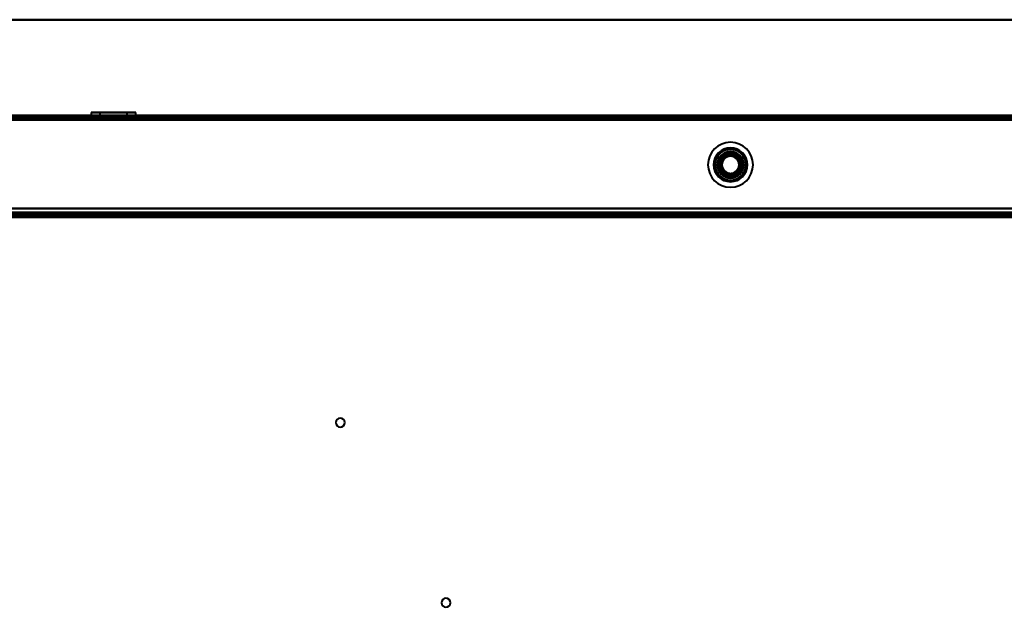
# Model space of a CAD drawing. Header units: millimetres. Extents: x -1087 to 1688, y -120 to 1171.
# Tile 47 of 90: x -483 to -134, y 924 to 1132. Entities that reach past the tile are written whole.
import ezdxf

# ---------------------------------------------------------------- set-up
doc = ezdxf.new("R2010")
doc.units = ezdxf.units.MM
doc.layers.add('A-GENM', color=13, linetype='Continuous', lineweight=40)
doc.layers.add('G-IMPT', color=8, linetype='Continuous', lineweight=40)

# ---------------------------------------------------------------- blocks, each defined once
blk = doc.blocks.new('Nexa Toit - 1000-768948-Arrière')
at = {"layer": 'A-GENM'}
for p, q in [((-705, 1132.37), (705, 1132.37)), ((705, 1132.37), (-705, 1132.37)), ((-705, 1098.37), (705, 1098.37)), ((705, 1098.37), (-705, 1098.37))]:
    blk.add_line(p, q, dxfattribs=at)
blk = doc.blocks.new('Maintenance r21 - Maintenance r21-769076-Arrière')
at = {"layer": 'A-GENM'}
for p, q in [((-690, 1098), (690, 1098)), ((690, 1098), (-690, 1098))]:
    blk.add_line(p, q, dxfattribs=at)
blk = doc.blocks.new('NEXA 1500 CALQUES_dwg-769064-Arrière')
at = {"layer": 'G-IMPT'}
for p, q in [((689.4, 1098.37), (-689.4, 1098.37)), ((167.9, 1097.87), (-688.9, 1097.87)), ((-457.95, 1099.47), (-457.95, 1098.37)), ((-446.95, 1099.47), (-457.95, 1099.47)), ((-457.95, 1099.47), (-446.95, 1099.47)), ((-446.95, 1098.37), (-457.95, 1098.37)), ((-457.95, 1098.37), (-446.95, 1098.37)), ((-456, 1098.37), (-456, 1097.87)), ((-450, 1098.37), (-456, 1098.37)), ((-456, 1097.87), (-450, 1097.87)), ((-455.95, 1098.37), (-455.95, 1097.87)), ((-455.95, 1098.37), (-447.72, 1098.37)), ((-447.72, 1097.87), (-455.95, 1097.87)), ((-454.85, 1099.47), (-454.85, 1097.87)), ((-448.14, 1099.47), (-454.85, 1099.47)), ((-454.85, 1099.47), (-448.14, 1099.47)), ((-445.15, 1097.87), (-454.85, 1097.87)), ((-445.15, 1097.87), (-454.85, 1097.87)), ((-454.85, 1097.87), (-448.14, 1097.87)), ((-442.05, 1099.47), (-453.05, 1099.47)), ((-453.05, 1099.47), (-442.05, 1099.47)), ((-442.05, 1098.37), (-453.05, 1098.37)), ((-453.05, 1098.37), (-442.05, 1098.37)), ((-452.28, 1098.37), (-444.05, 1098.37)), ((-444.05, 1097.87), (-452.28, 1097.87)), ((-445.15, 1099.47), (-451.86, 1099.47)), ((-451.86, 1099.47), (-445.15, 1099.47)), ((-451.86, 1097.87), (-445.15, 1097.87)), ((-444, 1098.37), (-450, 1098.37)), ((-444, 1098.37), (-450, 1098.37)), ((-450, 1097.87), (-444, 1097.87)), ((-450, 1097.87), (-444, 1097.87)), ((-448.14, 1097.87), (-445.15, 1097.87)), ((-444.05, 1097.87), (-447.72, 1097.87)), ((-445.15, 1097.87), (-445.15, 1099.47)), ((-444.05, 1097.87), (-444.05, 1098.37)), ((-444, 1097.87), (-444, 1098.37)), ((-442.05, 1098.37), (-442.05, 1099.47)), ((-688.9, 1063.37), (688.9, 1063.37)), ((654.4, 1063.37), (-654.4, 1063.37)), ((-456, 1063.87), (-456, 1063.37)), ((-450, 1063.87), (-456, 1063.87)), ((-456, 1063.87), (-450, 1063.87)), ((-456, 1063.37), (-450, 1063.37)), ((-450, 1063.37), (-456, 1063.37)), ((-454.45, 1063.87), (-454.45, 1063.37)), ((-454.45, 1063.87), (-448.3, 1063.87)), ((-445.55, 1063.87), (-454.45, 1063.87)), ((-445.55, 1063.87), (-454.45, 1063.87)), ((-448.3, 1063.37), (-454.45, 1063.37)), ((-454.45, 1063.37), (-450, 1063.37)), ((-452.55, 1063.87), (-452.55, 1063.37)), ((-449.02, 1063.87), (-452.55, 1063.87)), ((-452.55, 1063.87), (-447.45, 1063.87)), ((-452.55, 1063.87), (-447.45, 1063.87)), ((-452.55, 1063.37), (-449.02, 1063.37)), ((-450, 1063.37), (-452.55, 1063.37)), ((-451.7, 1063.87), (-445.55, 1063.87)), ((-450, 1063.37), (-451.7, 1063.37)), ((-451.6, 1063.37), (-451.6, 1062.37)), ((-451.6, 1063.37), (-448.4, 1063.37)), ((-451.6, 1063.37), (-448.4, 1063.37)), ((-450, 1063.37), (-451.6, 1063.37)), ((-451.6, 1062.37), (-450, 1062.37)), ((-450, 1062.37), (-451.6, 1062.37)), ((-447.45, 1063.87), (-450.98, 1063.87)), ((-450.98, 1063.37), (-450, 1063.37)), ((-444, 1063.87), (-450, 1063.87)), ((-450, 1063.87), (-444, 1063.87)), ((-450, 1063.37), (-447.45, 1063.37)), ((-447.45, 1063.37), (-450, 1063.37)), ((-448.4, 1063.37), (-450, 1063.37)), ((-448.4, 1063.37), (-450, 1063.37)), ((-450, 1063.37), (-444, 1063.37)), ((-445.55, 1063.37), (-450, 1063.37)), ((-444, 1063.37), (-450, 1063.37)), ((-450, 1063.37), (-445.55, 1063.37)), ((-450, 1062.37), (-448.4, 1062.37)), ((-448.4, 1062.37), (-450, 1062.37)), ((-447.45, 1063.87), (-449.02, 1063.87)), ((-448.4, 1062.37), (-448.4, 1063.37)), ((-448.3, 1063.87), (-445.55, 1063.87)), ((-447.45, 1063.37), (-447.45, 1063.87)), ((-445.55, 1063.37), (-445.55, 1063.87)), ((-444, 1063.37), (-444, 1063.87)), ((-394.6, 1063.87), (-394.6, 1063.37)), ((-394.6, 1063.87), (-394.6, 1063.37)), ((-394.6, 1063.87), (-394.6, 1063.37)), ((-394.6, 1063.87), (-393, 1063.87)), ((-394.6, 1063.87), (-393, 1063.87)), ((-394.6, 1063.87), (-393, 1063.87)), ((-393, 1063.87), (-394.6, 1063.87)), ((-393, 1063.87), (-394.6, 1063.87)), ((-393, 1063.87), (-394.6, 1063.87)), ((-394.6, 1063.37), (-393, 1063.37)), ((-394.6, 1063.37), (-393, 1063.37)), ((-394.6, 1063.37), (-393, 1063.37)), ((-394.6, 1063.37), (-393, 1063.37)), ((-394.6, 1063.37), (-393, 1063.37)), ((-394.6, 1063.37), (-393, 1063.37)), ((-391.4, 1063.37), (-394.6, 1063.37)), ((-391.4, 1063.37), (-394.6, 1063.37)), ((-391.4, 1063.37), (-394.6, 1063.37)), ((-391.4, 1063.37), (-394.6, 1063.37)), ((-391.4, 1063.37), (-394.6, 1063.37)), ((-391.4, 1063.37), (-394.6, 1063.37)), ((-393, 1063.87), (-391.4, 1063.87)), ((-393, 1063.87), (-391.4, 1063.87)), ((-393, 1063.87), (-391.4, 1063.87)), ((-391.4, 1063.87), (-393, 1063.87)), ((-391.4, 1063.87), (-393, 1063.87)), ((-391.4, 1063.87), (-393, 1063.87)), ((-393, 1063.37), (-391.4, 1063.37)), ((-393, 1063.37), (-391.4, 1063.37)), ((-393, 1063.37), (-391.4, 1063.37)), ((-391.4, 1063.37), (-391.4, 1063.87)), ((-391.4, 1063.37), (-391.4, 1063.87)), ((-391.4, 1063.37), (-391.4, 1063.87))]:
    blk.add_line(p, q, dxfattribs=at)
at = {"layer": 'G-IMPT', "flags": 128}
for points in [[(689.4, 1098.37), (344.7, 1098.37), (0, 1098.37), (-344.7, 1098.37), (-689.4, 1098.37)], [(-689.4, 1098.37), (-344.7, 1098.37), (0, 1098.37), (344.7, 1098.37), (689.4, 1098.37)], [(-689.4, 1098.37), (-344.7, 1098.37), (0, 1098.37), (344.7, 1098.37), (689.4, 1098.37)], [(689.4, 1098.37), (344.7, 1098.37), (0, 1098.37), (-344.7, 1098.37), (-689.4, 1098.37)], [(-689.4, 1098.37), (-474.95, 1098.37), (-260.5, 1098.37), (-46.05, 1098.37), (168.4, 1098.37)], [(168.4, 1098.37), (-46.05, 1098.37), (-260.5, 1098.37), (-474.95, 1098.37), (-689.4, 1098.37)], [(-689.4, 1098.37), (-474.95, 1098.37), (-260.5, 1098.37), (-46.05, 1098.37), (168.4, 1098.37)], [(168.4, 1098.37), (-46.05, 1098.37), (-260.5, 1098.37), (-474.95, 1098.37), (-689.4, 1098.37)], [(-689.4, 1097.87), (-344.7, 1097.87), (0, 1097.87), (344.7, 1097.87), (689.4, 1097.87)], [(689.4, 1097.87), (344.7, 1097.87), (0, 1097.87), (-344.7, 1097.87), (-689.4, 1097.87)], [(-689.4, 1097.87), (-474.95, 1097.87), (-260.5, 1097.87), (-46.05, 1097.87), (168.4, 1097.87)], [(689.4, 1097.77), (344.7, 1097.77), (0, 1097.77), (-344.7, 1097.77), (-689.4, 1097.77)], [(-689.4, 1097.77), (-344.7, 1097.77), (0, 1097.77), (344.7, 1097.77), (689.4, 1097.77)], [(-689.4, 1097.77), (-344.7, 1097.77), (0, 1097.77), (344.7, 1097.77), (689.4, 1097.77)], [(689.4, 1097.77), (344.7, 1097.77), (0, 1097.77), (-344.7, 1097.77), (-689.4, 1097.77)], [(689.4, 1097.77), (344.7, 1097.77), (0, 1097.77), (-344.7, 1097.77), (-689.4, 1097.77)], [(168.4, 1097.77), (-46.05, 1097.77), (-260.5, 1097.77), (-474.95, 1097.77), (-689.4, 1097.77)], [(168.4, 1097.77), (-46.05, 1097.77), (-260.5, 1097.77), (-474.95, 1097.77), (-689.4, 1097.77)], [(-689.4, 1097.77), (-344.7, 1097.77), (0, 1097.77), (344.7, 1097.77), (689.4, 1097.77)], [(-689.4, 1097.77), (-474.95, 1097.77), (-260.5, 1097.77), (-46.05, 1097.77), (168.4, 1097.77)], [(689, 1097.87), (344.5, 1097.87), (0, 1097.87), (-344.5, 1097.87), (-689, 1097.87)], [(-689, 1097.87), (-344.5, 1097.87), (0, 1097.87), (344.5, 1097.87), (689, 1097.87)], [(-689, 1097.87), (-344.5, 1097.87), (0, 1097.87), (344.5, 1097.87), (689, 1097.87)], [(689, 1097.87), (344.5, 1097.87), (0, 1097.87), (-344.5, 1097.87), (-689, 1097.87)], [(167.9, 1097.87), (-46.3, 1097.87), (-260.5, 1097.87), (-474.7, 1097.87), (-688.9, 1097.87)], [(167.9, 1097.87), (-46.3, 1097.87), (-260.5, 1097.87), (-474.7, 1097.87), (-688.9, 1097.87)], [(-688.9, 1097.87), (-474.7, 1097.87), (-260.5, 1097.87), (-46.3, 1097.87), (167.9, 1097.87)], [(-688.9, 1097.87), (-474.7, 1097.87), (-260.5, 1097.87), (-46.3, 1097.87), (167.9, 1097.87)], [(-688.9, 1097.87), (-474.7, 1097.87), (-260.5, 1097.87), (-46.3, 1097.87), (167.9, 1097.87)], [(167.9, 1097.87), (-46.3, 1097.87), (-260.5, 1097.87), (-474.7, 1097.87), (-688.9, 1097.87)], [(167.9, 1097.37), (-46.3, 1097.37), (-260.5, 1097.37), (-474.7, 1097.37), (-688.9, 1097.37)], [(-688.9, 1097.37), (-474.7, 1097.37), (-260.5, 1097.37), (-46.3, 1097.37), (167.9, 1097.37)], [(167.9, 1097.37), (-46.3, 1097.37), (-260.5, 1097.37), (-474.7, 1097.37), (-688.9, 1097.37)], [(-688.9, 1097.27), (-474.7, 1097.27), (-260.5, 1097.27), (-46.3, 1097.27), (167.9, 1097.27)], [(-688.9, 1097.27), (-474.7, 1097.27), (-260.5, 1097.27), (-46.3, 1097.27), (167.9, 1097.27)], [(167.9, 1097.27), (-46.3, 1097.27), (-260.5, 1097.27), (-474.7, 1097.27), (-688.9, 1097.27)], [(-688.9, 1096.87), (-344.45, 1096.87), (0, 1096.87), (344.45, 1096.87), (688.9, 1096.87)], [(-688.9, 1096.87), (-344.45, 1096.87), (0, 1096.87), (344.45, 1096.87), (688.9, 1096.87)], [(688.9, 1096.87), (344.45, 1096.87), (0, 1096.87), (-344.45, 1096.87), (-688.9, 1096.87)], [(688.9, 1096.87), (344.45, 1096.87), (0, 1096.87), (-344.45, 1096.87), (-688.9, 1096.87)], [(688.9, 1096.87), (344.45, 1096.87), (0, 1096.87), (-344.45, 1096.87), (-688.9, 1096.87)], [(688.9, 1096.87), (344.45, 1096.87), (0, 1096.87), (-344.45, 1096.87), (-688.9, 1096.87)], [(-688.9, 1096.87), (-344.45, 1096.87), (0, 1096.87), (344.45, 1096.87), (688.9, 1096.87)], [(-688.9, 1096.87), (-344.45, 1096.87), (0, 1096.87), (344.45, 1096.87), (688.9, 1096.87)], [(-233.02, 1084.37), (-233.53, 1083.5), (-234.03, 1082.62), (-234.54, 1081.75), (-235.04, 1080.87)], [(-235.04, 1080.87), (-234.54, 1081.75), (-234.03, 1082.62), (-233.53, 1083.5), (-233.02, 1084.37)], [(-235.04, 1080.87), (-234.54, 1081.75), (-234.03, 1082.62), (-233.53, 1083.5), (-233.02, 1084.37)], [(-233.02, 1084.37), (-233.53, 1083.5), (-234.03, 1082.62), (-234.54, 1081.75), (-235.04, 1080.87)], [(-228.98, 1084.37), (-229.99, 1084.37), (-231, 1084.37), (-232.01, 1084.37), (-233.02, 1084.37)], [(-233.02, 1084.37), (-232.01, 1084.37), (-231, 1084.37), (-229.99, 1084.37), (-228.98, 1084.37)], [(-233.02, 1084.37), (-232.01, 1084.37), (-231, 1084.37), (-229.99, 1084.37), (-228.98, 1084.37)], [(-228.98, 1084.37), (-229.99, 1084.37), (-231, 1084.37), (-232.01, 1084.37), (-233.02, 1084.37)], [(-226.96, 1080.87), (-227.46, 1081.75), (-227.97, 1082.62), (-228.47, 1083.5), (-228.98, 1084.37)], [(-228.98, 1084.37), (-228.47, 1083.5), (-227.97, 1082.62), (-227.46, 1081.75), (-226.96, 1080.87)], [(-228.98, 1084.37), (-228.47, 1083.5), (-227.97, 1082.62), (-227.46, 1081.75), (-226.96, 1080.87)], [(-226.96, 1080.87), (-227.46, 1081.75), (-227.97, 1082.62), (-228.47, 1083.5), (-228.98, 1084.37)], [(-235.04, 1080.87), (-234.54, 1080), (-234.03, 1079.12), (-233.53, 1078.25), (-233.02, 1077.37)], [(-233.02, 1077.37), (-233.53, 1078.25), (-234.03, 1079.12), (-234.54, 1080), (-235.04, 1080.87)], [(-233.02, 1077.37), (-233.53, 1078.25), (-234.03, 1079.12), (-234.54, 1080), (-235.04, 1080.87)], [(-235.04, 1080.87), (-234.54, 1080), (-234.03, 1079.12), (-233.53, 1078.25), (-233.02, 1077.37)], [(-228.98, 1077.37), (-228.47, 1078.25), (-227.97, 1079.12), (-227.46, 1080), (-226.96, 1080.87)], [(-226.96, 1080.87), (-227.46, 1080), (-227.97, 1079.12), (-228.47, 1078.25), (-228.98, 1077.37)], [(-226.96, 1080.87), (-227.46, 1080), (-227.97, 1079.12), (-228.47, 1078.25), (-228.98, 1077.37)], [(-228.98, 1077.37), (-228.47, 1078.25), (-227.97, 1079.12), (-227.46, 1080), (-226.96, 1080.87)], [(-233.02, 1077.37), (-232.01, 1077.37), (-231, 1077.37), (-229.99, 1077.37), (-228.98, 1077.37)], [(-228.98, 1077.37), (-229.99, 1077.37), (-231, 1077.37), (-232.01, 1077.37), (-233.02, 1077.37)], [(-228.98, 1077.37), (-229.99, 1077.37), (-231, 1077.37), (-232.01, 1077.37), (-233.02, 1077.37)], [(-233.02, 1077.37), (-232.01, 1077.37), (-231, 1077.37), (-229.99, 1077.37), (-228.98, 1077.37)], [(689.4, 1065.37), (344.7, 1065.37), (0, 1065.37), (-344.7, 1065.37), (-689.4, 1065.37)], [(-689.4, 1065.37), (-344.7, 1065.37), (0, 1065.37), (344.7, 1065.37), (689.4, 1065.37)], [(-689.4, 1065.37), (-344.7, 1065.37), (0, 1065.37), (344.7, 1065.37), (689.4, 1065.37)], [(689.4, 1065.37), (344.7, 1065.37), (0, 1065.37), (-344.7, 1065.37), (-689.4, 1065.37)], [(688.9, 1065.37), (344.45, 1065.37), (0, 1065.37), (-344.45, 1065.37), (-688.9, 1065.37)], [(-688.9, 1065.37), (-344.45, 1065.37), (0, 1065.37), (344.45, 1065.37), (688.9, 1065.37)], [(-688.9, 1065.37), (-344.45, 1065.37), (0, 1065.37), (344.45, 1065.37), (688.9, 1065.37)], [(688.9, 1065.37), (344.45, 1065.37), (0, 1065.37), (-344.45, 1065.37), (-688.9, 1065.37)], [(688.9, 1063.97), (344.45, 1063.97), (0, 1063.97), (-344.45, 1063.97), (-688.9, 1063.97)], [(-688.9, 1063.97), (-344.45, 1063.97), (0, 1063.97), (344.45, 1063.97), (688.9, 1063.97)], [(-688.9, 1063.97), (-344.45, 1063.97), (0, 1063.97), (344.45, 1063.97), (688.9, 1063.97)], [(688.9, 1063.97), (344.45, 1063.97), (0, 1063.97), (-344.45, 1063.97), (-688.9, 1063.97)], [(657, 1063.37), (328.5, 1063.37), (0, 1063.37), (-328.5, 1063.37), (-657, 1063.37)], [(-657, 1063.37), (-328.5, 1063.37), (0, 1063.37), (328.5, 1063.37), (657, 1063.37)], [(-654.4, 1063.37), (-327.2, 1063.37), (0, 1063.37), (327.2, 1063.37), (654.4, 1063.37)], [(654.4, 1063.37), (327.2, 1063.37), (0, 1063.37), (-327.2, 1063.37), (-654.4, 1063.37)], [(-654.4, 1063.37), (-327.2, 1063.37), (0, 1063.37), (327.2, 1063.37), (654.4, 1063.37)], [(654.4, 1063.37), (327.2, 1063.37), (0, 1063.37), (-327.2, 1063.37), (-654.4, 1063.37)], [(-654.4, 1063.37), (-327.2, 1063.37), (0, 1063.37), (327.2, 1063.37), (654.4, 1063.37)], [(654.4, 1063.37), (327.2, 1063.37), (0, 1063.37), (-327.2, 1063.37), (-654.4, 1063.37)], [(654.4, 1062.87), (327.2, 1062.87), (0, 1062.87), (-327.2, 1062.87), (-654.4, 1062.87)], [(-654.4, 1062.77), (-327.2, 1062.77), (0, 1062.77), (327.2, 1062.77), (654.4, 1062.77)], [(-654.4, 1062.77), (-327.2, 1062.77), (0, 1062.77), (327.2, 1062.77), (654.4, 1062.77)], [(654.4, 1062.77), (327.2, 1062.77), (0, 1062.77), (-327.2, 1062.77), (-654.4, 1062.77)], [(-654, 1062.37), (-327, 1062.37), (0, 1062.37), (327, 1062.37), (654, 1062.37)], [(654, 1062.37), (327, 1062.37), (0, 1062.37), (-327, 1062.37), (-654, 1062.37)], [(653.9, 1062.87), (326.95, 1062.87), (0, 1062.87), (-326.95, 1062.87), (-653.9, 1062.87)], [(-653.9, 1062.87), (-326.95, 1062.87), (0, 1062.87), (326.95, 1062.87), (653.9, 1062.87)], [(653.9, 1062.87), (326.95, 1062.87), (0, 1062.87), (-326.95, 1062.87), (-653.9, 1062.87)], [(-653.9, 1062.87), (-326.95, 1062.87), (0, 1062.87), (326.95, 1062.87), (653.9, 1062.87)], [(653.9, 1062.87), (326.95, 1062.87), (0, 1062.87), (-326.95, 1062.87), (-653.9, 1062.87)], [(-653.9, 1062.87), (-326.95, 1062.87), (0, 1062.87), (326.95, 1062.87), (653.9, 1062.87)], [(-653.9, 1062.37), (-326.95, 1062.37), (0, 1062.37), (326.95, 1062.37), (653.9, 1062.37)], [(653.9, 1062.37), (326.95, 1062.37), (0, 1062.37), (-326.95, 1062.37), (-653.9, 1062.37)], [(653.9, 1062.27), (326.95, 1062.27), (0, 1062.27), (-326.95, 1062.27), (-653.9, 1062.27)], [(-653.9, 1062.27), (-326.95, 1062.27), (0, 1062.27), (326.95, 1062.27), (653.9, 1062.27)]]:
    blk.add_lwpolyline(points, dxfattribs=at)
at = {"layer": 'G-IMPT'}
for centre, radius, start, end in [((-231, 1080.87), 8, 0, 180), ((-231, 1080.87), 8, 90, 180), ((-231, 1080.87), 8, 90, 180), ((-231, 1080.87), 8, 0, 180), ((-231, 1080.87), 8, 0, 180), ((-231, 1080.87), 8, 90, 180), ((-231, 1080.87), 8, 90, 180), ((-231, 1080.87), 8, 0, 180), ((-231, 1080.87), 6, 90, 270), ((-231, 1080.87), 6, 90, 180), ((-231, 1080.87), 6, 0, 180), ((-231, 1080.87), 6, 360, 180), ((-231, 1080.87), 6, 360, 180), ((-231, 1080.87), 6, 0, 180), ((-231, 1080.87), 6, 0, 180), ((-231, 1080.87), 5.98, 90, 270), ((-231, 1080.87), 5.97, 90, 270), ((-231, 1080.87), 5.97, 90, 270), ((-231, 1080.87), 8, 270, 90), ((-231, 1080.87), 8, 270, 90), ((-231, 1080.87), 8, 270, 90), ((-231, 1080.87), 8, 270, 90), ((-231, 1080.87), 6, 270, 90), ((-231, 1080.87), 6, 0, 90), ((-231, 1080.87), 5.98, 270, 90), ((-231, 1080.87), 5.97, 270, 90), ((-231, 1080.87), 5.97, 270, 90), ((-231, 1080.87), 5.47, 90, 270), ((-231, 1080.87), 5.47, 90, 270), ((-231, 1080.87), 4.7, 90, 270), ((-231, 1080.87), 4.7, 90, 270), ((-231, 1080.87), 4.5, 90, 180), ((-231, 1080.87), 4.5, 90, 270), ((-231, 1080.87), 4.5, 360, 180), ((-231, 1080.87), 4.5, 90, 270), ((-231, 1080.87), 4.5, 360, 180), ((-231, 1080.87), 4.5, 90, 270), ((-231, 1080.87), 4.5, 90, 180), ((-231, 1080.87), 4.5, 90, 270), ((-231, 1080.87), 4.25, 360, 180), ((-231, 1080.87), 4.25, 360, 180), ((-231, 1080.87), 4.25, 0, 180), ((-231, 1080.87), 4.25, 0, 180), ((-231, 1080.87), 4, 90, 270), ((-231, 1080.87), 4, 90, 270), ((-231, 1080.87), 4, 104.7172, 270), ((-231, 1080.87), 4, 104.7172, 284.7172), ((-231, 1080.87), 4, 104.7172, 284.7172), ((-231, 1080.87), 4, 104.7172, 284.7172), ((-231, 1080.87), 4, 104.7172, 284.7172), ((-231, 1080.87), 4, 104.7172, 284.7172), ((-231, 1080.87), 3.5, 104.7172, 284.7172), ((-231, 1080.87), 3.5, 104.7172, 284.7172), ((-231, 1080.87), 3.25, 0, 180), ((-231, 1080.87), 3.25, 0, 180), ((-231, 1080.87), 3.25, 0, 180), ((-231, 1080.87), 3.25, 0, 180), ((-231, 1080.87), 3.05, 90, 270), ((-231, 1080.87), 3.05, 14.7172, 194.7172), ((-231, 1080.87), 3.05, 90, 270), ((-231, 1080.87), 3.05, 14.7172, 194.7172), ((-231, 1080.87), 3.05, 104.7172, 284.7172), ((-231, 1080.87), 3.05, 104.7172, 270), ((-231, 1080.87), 3.05, 104.7172, 194.7172), ((-231, 1080.87), 3.05, 104.7172, 194.7172), ((-231, 1080.87), 4, 0, 104.7172), ((-231, 1080.87), 4, 284.7172, 104.7172), ((-231, 1080.87), 4, 360, 104.7172), ((-231, 1080.87), 4, 90, 104.7172), ((-231, 1080.87), 4, 284.7172, 104.7172), ((-231, 1080.87), 4, 284.7172, 104.7172), ((-231, 1080.87), 3.5, 284.7172, 104.7172), ((-231, 1080.87), 3.5, 284.7172, 104.7172), ((-231, 1080.87), 3.05, 284.7172, 104.7172), ((-231, 1080.87), 3.05, 90, 104.7172), ((-231, 1080.87), 3.05, 284.7172, 104.7172), ((-231, 1080.87), 3.05, 284.7172, 104.7172), ((-231, 1080.87), 5.47, 270, 90), ((-231, 1080.87), 5.48, 270, 90), ((-231, 1080.87), 4.7, 270, 90), ((-231, 1080.87), 4.7, 270, 90), ((-231, 1080.87), 4.5, 270, 90), ((-231, 1080.87), 4.5, 270, 90), ((-231, 1080.87), 4.5, 270, 90), ((-231, 1080.87), 4.5, 270, 90), ((-231, 1080.87), 4.5, 270, 90), ((-231, 1080.87), 4.5, 270, 90), ((-231, 1080.87), 4, 270, 90), ((-231, 1080.87), 4, 270, 90), ((-231, 1080.87), 4, 284.7172, 90), ((-231, 1080.87), 3.05, 270, 90), ((-231, 1080.87), 3.05, 284.7172, 90), ((-231, 1080.87), 3.05, 270, 90), ((-231, 1080.87), 8, 180, 360), ((-231, 1080.87), 8, 180, 270), ((-231, 1080.87), 8, 180, 270), ((-231, 1080.87), 8, 180, 0), ((-231, 1080.87), 8, 180, 0), ((-231, 1080.87), 8, 180, 270), ((-231, 1080.87), 8, 180, 270), ((-231, 1080.87), 8, 180, 0), ((-231, 1080.87), 6, 180, 0), ((-231, 1080.87), 6, 180, 0), ((-231, 1080.87), 6, 180, 0), ((-231, 1080.87), 6, 180, 360), ((-231, 1080.87), 6, 180, 360), ((-231, 1080.87), 6, 180, 0), ((-231, 1080.87), 4.5, 180, 270), ((-231, 1080.87), 4.5, 180, 0), ((-231, 1080.87), 4.5, 180, 0), ((-231, 1080.87), 4.5, 180, 270), ((-231, 1080.87), 4.25, 180, 0), ((-231, 1080.87), 4.25, 180, 0), ((-231, 1080.87), 4.25, 180, 0), ((-231, 1080.87), 4.25, 180, 0), ((-231, 1080.87), 3.25, 180, 0), ((-231, 1080.87), 3.25, 180, 0), ((-231, 1080.87), 3.25, 180, 0), ((-231, 1080.87), 3.25, 180, 0), ((-231, 1080.87), 3.05, 194.7172, 14.7172), ((-231, 1080.87), 3.05, 194.7172, 14.7172), ((-231, 1080.87), 3.05, 194.7172, 284.7172), ((-231, 1080.87), 3.05, 194.7172, 284.7172), ((-231, 1080.87), 4, 284.7172, 0), ((-231, 1080.87), 4, 284.7172, 360), ((-231, 1080.87), 3.05, 270, 284.7172), ((-231, 1080.87), 4, 270, 284.7172), ((-369.5, 989.37), 1.6, 90, 270), ((-369.5, 989.37), 1.6, 90, 270), ((-369.5, 989.37), 1.6, 90, 180), ((-369.5, 989.37), 1.6, 0, 180), ((-369.5, 989.37), 1.6, 180, 270), ((-369.5, 989.37), 1.6, 180, 0), ((-369.5, 989.37), 1.6, 270, 90), ((-369.5, 989.37), 1.6, 270, 90), ((-369.5, 989.37), 1.6, 270, 90), ((-332, 925.37), 1.6, 90, 270), ((-332, 925.37), 1.6, 90, 270), ((-332, 925.37), 1.6, 90, 180), ((-332, 925.37), 1.6, 360, 180), ((-332, 925.37), 1.6, 270, 90), ((-332, 925.37), 1.6, 270, 90), ((-332, 925.37), 1.6, 270, 90), ((-332, 925.37), 1.6, 180, 270), ((-332, 925.37), 1.6, 180, 0)]:
    blk.add_arc(centre, radius, start, end, dxfattribs=at)

msp = doc.modelspace()

# ---------------------------------------------------------------- block references
at = {"layer": 'A-GENM'}
for name in ['Nexa Toit - 1000-768948-Arrière', 'Maintenance r21 - Maintenance r21-769076-Arrière']:
    msp.add_blockref(name, (0, 0), dxfattribs=at)
at = {"layer": 'G-IMPT'}
msp.add_blockref('NEXA 1500 CALQUES_dwg-769064-Arrière', (0, 0), dxfattribs=at)

doc.saveas('drawing.dxf')
